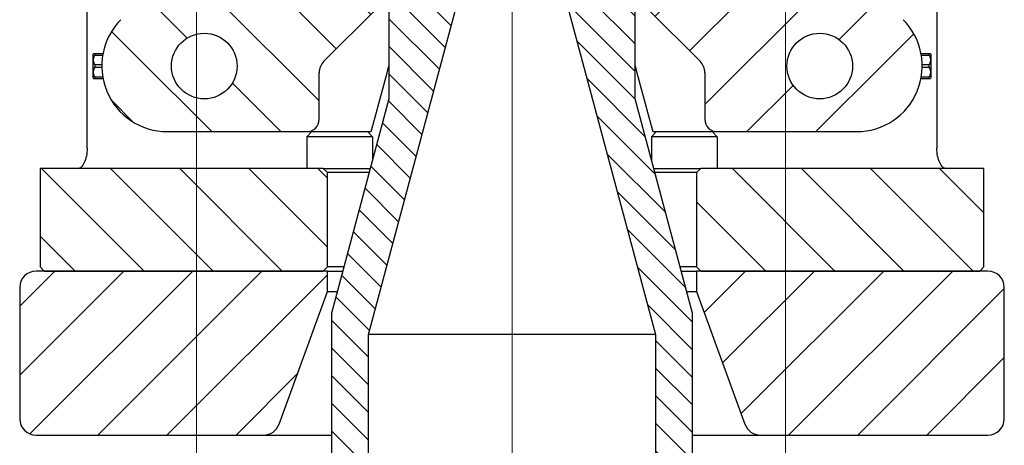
# Model space of a CAD drawing. Header units: millimetres. Extents: x 0 to 18279, y -668 to 2227.
# Tile 26 of 44: x 1858 to 2098, y 965 to 1069. Entities that reach past the tile are written whole.
import ezdxf

# ---------------------------------------------------------------- set-up
doc = ezdxf.new("R2010")
doc.units = ezdxf.units.MM
doc.header["$LTSCALE"] = 7.5
for name, color, linetype, lineweight in [('Centerline (ISO)', 7, 'Continuous', 9), ('Detail Boundary (ISO)', 7, 'Continuous', 9), ('Hatch (ISO)', 7, 'Continuous', 9), ('Visible (ISO)', 7, 'Continuous', 25)]:
    doc.layers.add(name, color=color, linetype=linetype, lineweight=lineweight)
pattern_1 = [(45, (0, 0), (-8.41899, 8.41899), [])]

# ---------------------------------------------------------------- blocks, each defined once
blk = doc.blocks.new('2dDetail0')
at = {"layer": 'Detail Boundary (ISO)', "flags": 128}
blk.add_lwpolyline([(253.485, 120.146), (272.625, 120.146), (272.625, 157.396), (253.485, 157.396), (253.485, 120.146)], dxfattribs=at)

msp = doc.modelspace()

# ---------------------------------------------------------------- hatches: boundary and pattern name
at = {"layer": 'Hatch (ISO)'}
h = msp.add_hatch(dxfattribs=at)
h.set_pattern_fill('ANSI31', color=256, scale=95.25, angle=90, style=0)
h.set_pattern_definition([(135, (0, 0), (-8.41899, -8.41899), [])])
h.paths.add_polyline_path([(2092.008, 1007.813), (2093.008, 1008.813), (2093.008, 1032.813), (2024.008, 1032.813), (2023.008, 1031.813), (2023.008, 1008.813), (2024.008, 1007.813)])
h.paths.add_polyline_path([(1863.008, 1008.813), (1864.008, 1007.813), (1932.008, 1007.813), (1933.008, 1008.813), (1933.008, 1031.813), (1932.008, 1032.813), (1863.008, 1032.813)])
h.paths.add_polyline_path([(2053.508, 1327.813), (2053.508, 1282.813), (2063.508, 1282.813), (2063.508, 1327.813)])
edge = h.paths.add_edge_path()
edge.add_line((1917.508, 1327.813), (1917.508, 1282.813))
edge.add_line((1917.508, 1282.813), (1925.508, 1282.813))
edge.add_line((1925.508, 1282.813), (1925.508, 1326.813))
edge.add_ellipse((1924.508, 1326.813), major_axis=(0, 1), ratio=1, start_angle=270, end_angle=360)
edge.add_line((1924.508, 1327.813), (1917.508, 1327.813))
edge = h.paths.add_edge_path()
edge.add_line((2038.508, 1217.813), (2038.508, 1252.813))
edge.add_line((2038.508, 1252.813), (2030.508, 1252.813))
edge.add_line((2030.508, 1252.813), (2030.508, 1247.313))
edge.add_line((2030.508, 1247.313), (2030.508, 1242.813))
edge.add_line((2030.508, 1242.813), (2025.008, 1242.813))
edge.add_line((2025.008, 1242.813), (2025.008, 1120.813))
edge.add_line((2025.008, 1120.813), (2025.008, 1117.813))
edge.add_line((2025.008, 1117.813), (2093.008, 1117.813))
edge.add_line((2093.008, 1117.813), (2093.008, 1123.978))
edge.add_line((2093.008, 1123.978), (2073.008, 1147.813))
edge.add_line((2073.008, 1147.813), (2073.008, 1153.313))
edge.add_line((2073.008, 1153.313), (2063.508, 1162.813))
edge.add_line((2063.508, 1162.813), (2063.508, 1252.813))
edge.add_line((2063.508, 1252.813), (2053.508, 1252.813))
edge.add_line((2053.508, 1252.813), (2053.508, 1217.813))
edge.add_ellipse((2046.008, 1217.813), major_axis=(0, -7.5), ratio=1, start_angle=270, end_angle=450, ccw=False)
edge = h.paths.add_edge_path()
edge.add_line((2038.508, 1282.813), (2038.508, 1327.813))
edge.add_line((2038.508, 1327.813), (2031.508, 1327.813))
edge.add_ellipse((2031.508, 1326.813), major_axis=(-1, 0), ratio=1, start_angle=270, end_angle=360)
edge.add_line((2030.508, 1326.813), (2030.508, 1282.813))
edge.add_line((2030.508, 1282.813), (2038.508, 1282.813))
edge = h.paths.add_edge_path()
edge.add_line((1902.508, 1217.813), (1902.508, 1252.813))
edge.add_line((1902.508, 1252.813), (1892.508, 1252.813))
edge.add_line((1892.508, 1252.813), (1892.508, 1162.813))
edge.add_line((1892.508, 1162.813), (1883.008, 1153.313))
edge.add_line((1883.008, 1153.313), (1883.008, 1147.813))
edge.add_line((1883.008, 1147.813), (1863.008, 1123.978))
edge.add_line((1863.008, 1123.978), (1863.008, 1117.813))
edge.add_line((1863.008, 1117.813), (1931.008, 1117.813))
edge.add_line((1931.008, 1117.813), (1931.008, 1120.813))
edge.add_line((1931.008, 1120.813), (1931.008, 1242.813))
edge.add_line((1931.008, 1242.813), (1925.508, 1242.813))
edge.add_line((1925.508, 1242.813), (1925.508, 1247.313))
edge.add_line((1925.508, 1247.313), (1925.508, 1252.813))
edge.add_line((1925.508, 1252.813), (1917.508, 1252.813))
edge.add_line((1917.508, 1252.813), (1917.508, 1217.813))
edge.add_ellipse((1910.008, 1217.813), major_axis=(0, -7.5), ratio=1, start_angle=270, end_angle=450, ccw=False)
h.paths.add_polyline_path([(1902.508, 1282.813), (1902.508, 1327.813), (1892.508, 1327.813), (1892.508, 1282.813)])
h = msp.add_hatch(dxfattribs=at)
h.set_pattern_fill('ANSI31', color=256, scale=38.1, angle=90, style=0)
h.set_pattern_definition([(135, (0, 0), (-3.367596, -3.367596), [])])
edge = h.paths.add_edge_path()
edge.add_line((2031.508, 727.813), (2031.508, 746.813))
edge.add_line((2031.508, 746.813), (2017.008, 746.813))
edge.add_line((2017.008, 746.813), (2017.008, 726.813))
edge.add_line((2017.008, 726.813), (2030.508, 726.813))
edge.add_ellipse((2030.508, 727.813), major_axis=(1, 0), ratio=1, start_angle=270, end_angle=360)
edge = h.paths.add_edge_path()
edge.add_line((1939.008, 746.813), (1924.508, 746.813))
edge.add_line((1924.508, 746.813), (1924.508, 727.813))
edge.add_ellipse((1925.508, 727.813), major_axis=(0, -1), ratio=1, start_angle=270, end_angle=360)
edge.add_line((1925.508, 726.813), (1939.008, 726.813))
edge.add_line((1939.008, 726.813), (1939.008, 746.813))
edge = h.paths.add_edge_path()
edge.add_ellipse((2010.008, 1144.018), major_axis=(-0.406, 1.958), ratio=1, start_angle=78.27489, end_angle=90)
edge.add_line((2008.05, 1143.612), (2018.966, 1091.014))
edge.add_ellipse((2017.008, 1090.608), major_axis=(0, 2), ratio=1, start_angle=270, end_angle=281.72511, ccw=False)
edge.add_line((2019.008, 1090.608), (2019.008, 1086.813))
edge.add_ellipse((2017.008, 1086.813), major_axis=(2, 0), ratio=1, start_angle=270, end_angle=360, ccw=False)
edge.add_line((2017.008, 1084.813), (2009.008, 1084.813))
edge.add_ellipse((2009.008, 1083.813), major_axis=(0, 1), ratio=1, start_angle=0, end_angle=90)
edge.add_line((2008.008, 1083.813), (2008.008, 1049.813))
edge.add_line((2008.008, 1049.813), (2022.008, 997.564))
edge.add_line((2022.008, 997.564), (2022.008, 962.813))
edge.add_line((2022.008, 962.813), (2031.508, 927.358))
edge.add_line((2031.508, 927.358), (2031.508, 830.517))
edge.add_line((2031.508, 830.517), (2031.408, 830.517))
edge.add_line((2031.408, 830.517), (2031.408, 826.458))
edge.add_line((2031.408, 826.458), (2031.508, 826.458))
edge.add_line((2031.508, 826.458), (2031.508, 786.813))
edge.add_line((2031.508, 786.813), (2017.008, 786.813))
edge.add_line((2017.008, 786.813), (2017.008, 898.512))
edge.add_line((2017.008, 898.512), (2017.008, 926.313))
edge.add_line((2017.008, 926.313), (2013.008, 941.241))
edge.add_line((2013.008, 941.241), (2013.008, 992.378))
edge.add_line((2013.008, 992.378), (1988.849, 1082.541))
edge.add_ellipse((1998.508, 1085.129), major_axis=(0, -10), ratio=1, start_angle=270, end_angle=285, ccw=False)
edge.add_line((1988.508, 1085.129), (1988.508, 1094.387))
edge.add_line((1988.508, 1094.387), (1994.543, 1098.013))
edge.add_line((1994.543, 1098.013), (1994.543, 1104.363))
edge.add_line((1994.543, 1104.363), (1994.543, 1146.813))
edge.add_line((1994.543, 1146.813), (1994.764, 1147.034))
edge.add_line((1994.764, 1147.034), (1996.543, 1148.813))
edge.add_line((1996.543, 1148.813), (2001.503, 1148.813))
edge.add_line((2001.503, 1148.813), (2006.008, 1148.813))
edge.add_ellipse((2006.008, 1146.813), major_axis=(0, 2), ratio=1, start_angle=270, end_angle=360, ccw=False)
edge.add_line((2008.008, 1146.813), (2008.008, 1144.018))
edge = h.paths.add_edge_path()
edge.add_ellipse((1946.008, 1144.018), major_axis=(0, -2), ratio=1, start_angle=78.27489, end_angle=90)
edge.add_line((1948.008, 1144.018), (1948.008, 1146.813))
edge.add_ellipse((1950.008, 1146.813), major_axis=(-2, 0), ratio=1, start_angle=270, end_angle=360, ccw=False)
edge.add_line((1950.008, 1148.813), (1954.513, 1148.813))
edge.add_line((1954.513, 1148.813), (1959.473, 1148.813))
edge.add_line((1959.473, 1148.813), (1961.252, 1147.034))
edge.add_line((1961.252, 1147.034), (1961.473, 1146.813))
edge.add_line((1961.473, 1146.813), (1961.473, 1104.363))
edge.add_line((1961.473, 1104.363), (1961.473, 1098.013))
edge.add_line((1961.473, 1098.013), (1967.508, 1094.387))
edge.add_line((1967.508, 1094.387), (1967.508, 1085.129))
edge.add_ellipse((1957.508, 1085.129), major_axis=(2.588, 9.659), ratio=1, start_angle=270, end_angle=285, ccw=False)
edge.add_line((1967.167, 1082.541), (1943.008, 992.378))
edge.add_line((1943.008, 992.378), (1943.008, 941.241))
edge.add_line((1943.008, 941.241), (1939.008, 926.313))
edge.add_line((1939.008, 926.313), (1939.008, 898.512))
edge.add_line((1939.008, 898.512), (1939.008, 786.813))
edge.add_line((1939.008, 786.813), (1924.508, 786.813))
edge.add_line((1924.508, 786.813), (1924.508, 806.813))
edge.add_line((1924.508, 806.813), (1924.518, 806.813))
edge.add_line((1924.518, 806.813), (1924.518, 811.438))
edge.add_line((1924.518, 811.438), (1924.508, 811.438))
edge.add_line((1924.508, 811.438), (1924.508, 815.794))
edge.add_line((1924.508, 815.794), (1924.518, 815.794))
edge.add_line((1924.518, 815.794), (1924.518, 820.419))
edge.add_line((1924.518, 820.419), (1924.508, 820.419))
edge.add_line((1924.508, 820.419), (1924.508, 828.951))
edge.add_line((1924.508, 828.951), (1924.518, 828.951))
edge.add_line((1924.518, 828.951), (1924.518, 833.727))
edge.add_line((1924.518, 833.727), (1924.508, 833.727))
edge.add_line((1924.508, 833.727), (1924.508, 835.215))
edge.add_line((1924.508, 835.215), (1924.518, 835.215))
edge.add_line((1924.518, 835.215), (1924.518, 840.038))
edge.add_line((1924.518, 840.038), (1924.508, 840.038))
edge.add_line((1924.508, 840.038), (1924.508, 844.099))
edge.add_line((1924.508, 844.099), (1924.518, 844.099))
edge.add_line((1924.518, 844.099), (1924.518, 848.922))
edge.add_line((1924.518, 848.922), (1924.508, 848.922))
edge.add_line((1924.508, 848.922), (1924.508, 850.41))
edge.add_line((1924.508, 850.41), (1924.518, 850.41))
edge.add_line((1924.518, 850.41), (1924.518, 864.018))
edge.add_line((1924.518, 864.018), (1924.508, 864.018))
edge.add_line((1924.508, 864.018), (1924.508, 865.506))
edge.add_line((1924.508, 865.506), (1924.518, 865.506))
edge.add_line((1924.518, 865.506), (1924.518, 870.347))
edge.add_line((1924.518, 870.347), (1924.508, 870.347))
edge.add_line((1924.508, 870.347), (1924.508, 873.631))
edge.add_line((1924.508, 873.631), (1924.518, 873.631))
edge.add_line((1924.518, 873.631), (1924.518, 878.472))
edge.add_line((1924.518, 878.472), (1924.508, 878.472))
edge.add_line((1924.508, 878.472), (1924.508, 881.72))
edge.add_line((1924.508, 881.72), (1924.518, 881.72))
edge.add_line((1924.518, 881.72), (1924.518, 886.562))
edge.add_line((1924.518, 886.562), (1924.508, 886.562))
edge.add_line((1924.508, 886.562), (1924.508, 887.957))
edge.add_line((1924.508, 887.957), (1924.518, 887.957))
edge.add_line((1924.518, 887.957), (1924.518, 893.184))
edge.add_line((1924.518, 893.184), (1924.508, 893.184))
edge.add_line((1924.508, 893.184), (1924.508, 927.358))
edge.add_line((1924.508, 927.358), (1934.008, 962.813))
edge.add_line((1934.008, 962.813), (1934.008, 997.564))
edge.add_line((1934.008, 997.564), (1948.008, 1049.813))
edge.add_line((1948.008, 1049.813), (1948.008, 1083.813))
edge.add_ellipse((1947.008, 1083.813), major_axis=(1, 0), ratio=1, start_angle=0, end_angle=90)
edge.add_line((1947.008, 1084.813), (1939.008, 1084.813))
edge.add_ellipse((1939.008, 1086.813), major_axis=(0, -2), ratio=1, start_angle=270, end_angle=360, ccw=False)
edge.add_line((1937.008, 1086.813), (1937.008, 1090.608))
edge.add_ellipse((1939.008, 1090.608), major_axis=(-0.406, -1.958), ratio=1, start_angle=270, end_angle=281.72511, ccw=False)
edge.add_line((1937.05, 1091.014), (1947.966, 1143.612))
h = msp.add_hatch(dxfattribs=at)
h.set_pattern_fill('ANSI31', color=256, scale=95.25, angle=90.00021, style=0)
h.set_pattern_definition([(135.0002, (0, 0), (-8.41896, -8.41902), [])])
edge = h.paths.add_edge_path()
edge.add_ellipse((1935.008, 1056.156), major_axis=(0, 4), ratio=1, start_angle=45, end_angle=90)
edge.add_line((1931.008, 1056.156), (1931.008, 1044.813))
edge.add_ellipse((1928.008, 1044.813), major_axis=(3, 0), ratio=1, start_angle=270, end_angle=360, ccw=False)
edge.add_line((1928.008, 1041.813), (1894.008, 1041.813))
edge.add_ellipse((1894.008, 1057.813), major_axis=(-11.314, -11.314), ratio=1, start_angle=270, end_angle=405, ccw=False)
edge.add_line((1882.694, 1069.127), (1900.381, 1086.813))
edge.add_line((1900.381, 1086.813), (1906.508, 1086.813))
edge.add_line((1906.508, 1086.813), (1921.508, 1086.813))
edge.add_line((1921.508, 1086.813), (1935.008, 1086.813))
edge.add_line((1935.008, 1086.813), (1937.008, 1084.813))
edge.add_line((1937.008, 1084.813), (1939.008, 1084.813))
edge.add_line((1939.008, 1084.813), (1946.008, 1084.813))
edge.add_line((1946.008, 1084.813), (1946.008, 1074.47))
edge.add_ellipse((1942.008, 1074.47), major_axis=(2.828, 2.828), ratio=1, start_angle=270, end_angle=315, ccw=False)
edge.add_line((1944.836, 1071.641), (1932.18, 1058.985))
edge = h.paths.add_edge_path(flags=0)
edge.add_ellipse((1903.008, 1057.813), major_axis=(0, -8), ratio=1, start_angle=180, end_angle=450)
edge.add_ellipse((1903.008, 1057.813), major_axis=(8, 0), ratio=1, start_angle=0, end_angle=90)
h = msp.add_hatch(dxfattribs=at)
h.set_pattern_fill('ANSI31', color=256, scale=95.25, style=0)
h.set_pattern_definition(pattern_1)
edge = h.paths.add_edge_path()
edge.add_ellipse((2021.008, 1056.156), major_axis=(2.828, -2.828), ratio=1, start_angle=45, end_angle=90)
edge.add_line((2023.836, 1058.985), (2011.18, 1071.641))
edge.add_ellipse((2014.008, 1074.47), major_axis=(0, -4), ratio=1, start_angle=270, end_angle=315, ccw=False)
edge.add_line((2010.008, 1074.47), (2010.008, 1084.813))
edge.add_line((2010.008, 1084.813), (2017.008, 1084.813))
edge.add_line((2017.008, 1084.813), (2019.008, 1084.813))
edge.add_line((2019.008, 1084.813), (2021.008, 1086.813))
edge.add_line((2021.008, 1086.813), (2034.508, 1086.813))
edge.add_line((2034.508, 1086.813), (2049.508, 1086.813))
edge.add_line((2049.508, 1086.813), (2055.635, 1086.813))
edge.add_line((2055.635, 1086.813), (2073.322, 1069.127))
edge.add_ellipse((2062.008, 1057.813), major_axis=(16, 0), ratio=1, start_angle=270, end_angle=405, ccw=False)
edge.add_line((2062.008, 1041.813), (2028.008, 1041.813))
edge.add_ellipse((2028.008, 1044.813), major_axis=(0, -3), ratio=1, start_angle=270, end_angle=360, ccw=False)
edge.add_line((2025.008, 1044.813), (2025.008, 1056.156))
edge = h.paths.add_edge_path(flags=0)
edge.add_ellipse((2053.008, 1057.813), major_axis=(0, 8), ratio=1, start_angle=0, end_angle=90)
edge.add_ellipse((2053.008, 1057.813), major_axis=(8, 0), ratio=1, start_angle=180, end_angle=450)
h = msp.add_hatch(dxfattribs=at)
h.set_pattern_fill('ANSI31', color=256, scale=190.5, angle=-14.99998, style=0)
h.set_pattern_definition([(30, (0, 0), (-11.90626, 20.62223), [])])
edge = h.paths.add_edge_path()
edge.add_ellipse((1903.008, 1057.813), major_axis=(8, 0), ratio=1, start_angle=0, end_angle=360)
h = msp.add_hatch(dxfattribs=at)
h.set_pattern_fill('ANSI31', color=256, scale=190.5, angle=105.00025, style=0)
h.set_pattern_definition([(150.0002, (0, 0), (-11.90616, -20.62228), [])])
edge = h.paths.add_edge_path()
edge.add_ellipse((2053.008, 1057.813), major_axis=(8, 0), ratio=1, start_angle=0, end_angle=360)
h = msp.add_hatch(dxfattribs=at)
h.set_pattern_fill('ANSI31', color=256, scale=95.25, style=0)
h.set_pattern_definition(pattern_1)
edge = h.paths.add_edge_path()
edge.add_line((1858.008, 1003.813), (1858.008, 971.813))
edge.add_ellipse((1862.008, 971.813), major_axis=(0, -4), ratio=1, start_angle=270, end_angle=360)
edge.add_line((1862.008, 967.813), (1917.468, 967.813))
edge.add_ellipse((1917.468, 971.813), major_axis=(4, 0), ratio=1, start_angle=270, end_angle=340)
edge.add_line((1921.227, 970.445), (1933.008, 1002.813))
edge.add_line((1933.008, 1002.813), (1933.008, 1007.813))
edge.add_line((1933.008, 1007.813), (1932.008, 1007.813))
edge.add_line((1932.008, 1007.813), (1864.008, 1007.813))
edge.add_line((1864.008, 1007.813), (1862.008, 1007.813))
edge.add_ellipse((1862.008, 1003.813), major_axis=(-4, 0), ratio=1, start_angle=270, end_angle=360)
edge = h.paths.add_edge_path()
edge.add_line((2098.008, 971.813), (2098.008, 1003.813))
edge.add_ellipse((2094.008, 1003.813), major_axis=(0, 4), ratio=1, start_angle=270, end_angle=360)
edge.add_line((2094.008, 1007.813), (2092.008, 1007.813))
edge.add_line((2092.008, 1007.813), (2024.008, 1007.813))
edge.add_line((2024.008, 1007.813), (2023.008, 1007.813))
edge.add_line((2023.008, 1007.813), (2023.008, 1002.813))
edge.add_line((2023.008, 1002.813), (2034.789, 970.445))
edge.add_ellipse((2038.548, 971.813), major_axis=(1.368, -3.759), ratio=1, start_angle=270, end_angle=340)
edge.add_line((2038.548, 967.813), (2094.008, 967.813))
edge.add_ellipse((2094.008, 971.813), major_axis=(4, 0), ratio=1, start_angle=270, end_angle=360)

# ---------------------------------------------------------------- linework, layer by layer
at = {"layer": 'Centerline (ISO)', "linetype": 'Continuous'}
msp.add_line((1978.008, 906.354), (1978.008, 1963.563), dxfattribs=at)
at = {"layer": 'Visible (ISO)'}
for p, q in [((1874.446, 1037.813), (1874.446, 1111.813)), ((2081.57, 1111.813), (2081.57, 1037.813)), ((1943.008, 992.378), (1967.167, 1082.541)), ((1948.008, 1083.813), (1948.008, 1049.813)), ((1988.849, 1082.541), (2013.008, 992.378)), ((2008.008, 1049.813), (2008.008, 1083.813)), ((1932.18, 1058.985), (1944.836, 1071.641)), ((2011.18, 1071.641), (2023.836, 1058.985)), ((1875.908, 1060.713), (1876.008, 1060.813)), ((1876.308, 1060.813), (1876.008, 1060.813)), ((1878.292, 1060.813), (1876.308, 1060.813)), ((1876.308, 1060.813), (1876.308, 1060.504)), ((2079.708, 1060.813), (2077.724, 1060.813)), ((2080.008, 1060.813), (2079.708, 1060.813)), ((2079.708, 1060.504), (2079.708, 1060.813)), ((2080.108, 1060.713), (2080.008, 1060.813)), ((1875.908, 1054.913), (1875.908, 1060.713)), ((1876.308, 1060.504), (1878.236, 1060.504)), ((2077.78, 1060.504), (2079.708, 1060.504)), ((2080.108, 1060.713), (2080.108, 1054.913)), ((1878.011, 1058.122), (1876.308, 1058.122)), ((1876.308, 1058.122), (1876.308, 1057.504)), ((1876.308, 1057.504), (1878.011, 1057.504)), ((1931.008, 1044.813), (1931.008, 1056.156)), ((1944.505, 1044.813), (1947.545, 1056.156)), ((1947.545, 1056.156), (1948.008, 1057.885)), ((2008.008, 1057.885), (2008.471, 1056.156)), ((2008.471, 1056.156), (2011.511, 1044.813)), ((2025.008, 1056.156), (2025.008, 1044.813)), ((2079.708, 1058.122), (2078.005, 1058.122)), ((2078.005, 1057.504), (2079.708, 1057.504)), ((2079.708, 1057.504), (2079.708, 1058.122)), ((1875.908, 1054.913), (1876.008, 1054.813)), ((1876.008, 1054.813), (1876.308, 1054.813)), ((1878.236, 1055.122), (1876.308, 1055.122)), ((1876.308, 1055.122), (1876.308, 1054.813)), ((1876.308, 1054.813), (1878.292, 1054.813)), ((2077.724, 1054.813), (2079.708, 1054.813)), ((2079.708, 1055.122), (2077.78, 1055.122)), ((2079.708, 1054.813), (2079.708, 1055.122)), ((2079.708, 1054.813), (2080.008, 1054.813)), ((2080.108, 1054.913), (2080.008, 1054.813)), ((1948.008, 1049.813), (1934.008, 997.564)), ((2022.008, 997.564), (2008.008, 1049.813)), ((1943.702, 1041.813), (1944.505, 1044.813)), ((2011.511, 1044.813), (2012.314, 1041.813)), ((1894.008, 1041.813), (1928.008, 1041.813)), ((1928.008, 1041.813), (1938.564, 1041.813)), ((1929.235, 1041.813), (1928.008, 1040.586)), ((1938.564, 1041.813), (1942.552, 1041.813)), ((1942.552, 1041.813), (1943.702, 1041.813)), ((1942.781, 1041.813), (1944.008, 1040.586)), ((2013.235, 1041.813), (2012.008, 1040.586)), ((2012.314, 1041.813), (2013.464, 1041.813)), ((2013.464, 1041.813), (2017.452, 1041.813)), ((2017.452, 1041.813), (2028.008, 1041.813)), ((2026.781, 1041.813), (2028.008, 1040.586)), ((2028.008, 1041.813), (2062.008, 1041.813)), ((1944.008, 1040.586), (1928.008, 1040.586)), ((1928.008, 1040.586), (1928.008, 1032.813)), ((1944.008, 1040.586), (1944.008, 1034.885)), ((2028.008, 1040.586), (2012.008, 1040.586)), ((2012.008, 1040.586), (2012.008, 1034.885)), ((2028.008, 1040.586), (2028.008, 1032.813)), ((1932.008, 1032.813), (1863.008, 1032.813)), ((1863.008, 1032.813), (1863.008, 1008.813)), ((1933.008, 1031.813), (1932.008, 1032.813)), ((1932.008, 1032.813), (1943.453, 1032.813)), ((2012.563, 1032.813), (2024.008, 1032.813)), ((2024.008, 1032.813), (2023.008, 1031.813)), ((2093.008, 1032.813), (2024.008, 1032.813)), ((2093.008, 1008.813), (2093.008, 1032.813)), ((1933.008, 1008.813), (1933.008, 1031.813)), ((1943.185, 1031.813), (1933.008, 1031.813)), ((2023.008, 1031.813), (2012.831, 1031.813)), ((2023.008, 1031.813), (2023.008, 1008.813)), ((1863.008, 1008.813), (1864.008, 1007.813)), ((1932.008, 1007.813), (1933.008, 1008.813)), ((1937.022, 1008.813), (1933.008, 1008.813)), ((2023.008, 1008.813), (2018.994, 1008.813)), ((2023.008, 1008.813), (2024.008, 1007.813)), ((2092.008, 1007.813), (2093.008, 1008.813)), ((1933.008, 1007.813), (1862.008, 1007.813)), ((1864.008, 1007.813), (1932.008, 1007.813)), ((1933.008, 1002.813), (1933.008, 1007.813)), ((1933.008, 1007.813), (1936.754, 1007.813)), ((2019.262, 1007.813), (2023.008, 1007.813)), ((2094.008, 1007.813), (2023.008, 1007.813)), ((2023.008, 1007.813), (2023.008, 1002.813)), ((2024.008, 1007.813), (2092.008, 1007.813)), ((1858.008, 1003.813), (1858.008, 971.813)), ((2098.008, 971.813), (2098.008, 1003.813)), ((1921.227, 970.445), (1933.008, 1002.813)), ((1933.008, 1002.813), (1935.414, 1002.813)), ((2020.602, 1002.813), (2023.008, 1002.813)), ((2023.008, 1002.813), (2034.789, 970.445)), ((1934.008, 997.564), (1934.008, 962.813)), ((2022.008, 962.813), (2022.008, 997.564)), ((1943.008, 941.241), (1943.008, 992.378)), ((2013.008, 992.378), (1943.008, 992.378)), ((2013.008, 992.378), (2013.008, 941.241)), ((1862.008, 967.813), (1917.468, 967.813)), ((1917.468, 967.813), (1934.008, 967.813)), ((2022.008, 967.813), (2038.548, 967.813)), ((2038.548, 967.813), (2094.008, 967.813))]:
    msp.add_line(p, q, dxfattribs=at)
for centre in [(1903.008, 1057.813), (1903.008, 1057.813), (2053.008, 1057.813), (2053.008, 1057.813)]:
    msp.add_circle(centre, 8, dxfattribs=at)
for centre, radius, start, end in [((1894.008, 1057.813), 16, 135, 270), ((2062.008, 1057.813), 16, 270, 45), ((1935.008, 1056.156), 4, 135, 180), ((2021.008, 1056.156), 4, 0, 45), ((1928.008, 1044.813), 3, 270, 0), ((2028.008, 1044.813), 3, 180, 270), ((1862.008, 1003.813), 4, 90, 180), ((2094.008, 1003.813), 4, 0, 90), ((1862.008, 971.813), 4, 180, 270), ((1917.468, 971.813), 4, 270, 340), ((2038.548, 971.813), 4, 200, 270), ((2094.008, 971.813), 4, 270, 0)]:
    msp.add_arc(centre, radius, start, end, dxfattribs=at)
for points in [[(1876.308, 1058.122), (1875.735, 1059.313), (1876.308, 1060.504)], [(2079.708, 1060.504), (2080.281, 1059.313), (2079.708, 1058.122)], [(1876.308, 1055.122), (1875.735, 1056.313), (1876.308, 1057.504)], [(2079.708, 1057.504), (2080.281, 1056.313), (2079.708, 1055.122)]]:
    msp.add_rational_spline(points, [1, 1.1, 1], degree=2, dxfattribs=at)
for points, knots in [([(1874.446, 1037.813), (1874.446, 1037.171), (1874.383, 1036.493), (1874.135, 1035.262), (1873.953, 1034.709), (1873.541, 1033.824), (1873.281, 1033.441), (1872.731, 1032.935), (1872.442, 1032.813), (1872.178, 1032.813)], [0, 0, 0, 0, 0.19266259, 0.19266259, 0.38532517, 0.38532517, 0.58779429, 0.58779429, 0.79026341, 0.79026341, 0.79026341, 0.79026341]), ([(2083.838, 1032.813), (2083.574, 1032.813), (2083.285, 1032.935), (2082.735, 1033.441), (2082.475, 1033.824), (2082.063, 1034.709), (2081.88, 1035.262), (2081.633, 1036.493), (2081.57, 1037.171), (2081.57, 1037.813)], [-0.79026341, -0.79026341, -0.79026341, -0.79026341, -0.58779429, -0.58779429, -0.38532517, -0.38532517, -0.19266259, -0.19266259, 0, 0, 0, 0])]:
    msp.add_open_spline(points, degree=3, knots=knots, dxfattribs=at)

# ---------------------------------------------------------------- block references
at = {"layer": 'Detail Boundary (ISO)', "xscale": 7.5, "yscale": 7.5, "zscale": 7.5}
msp.add_blockref('2dDetail0', (0, 0), dxfattribs=at)

doc.saveas('drawing.dxf')
